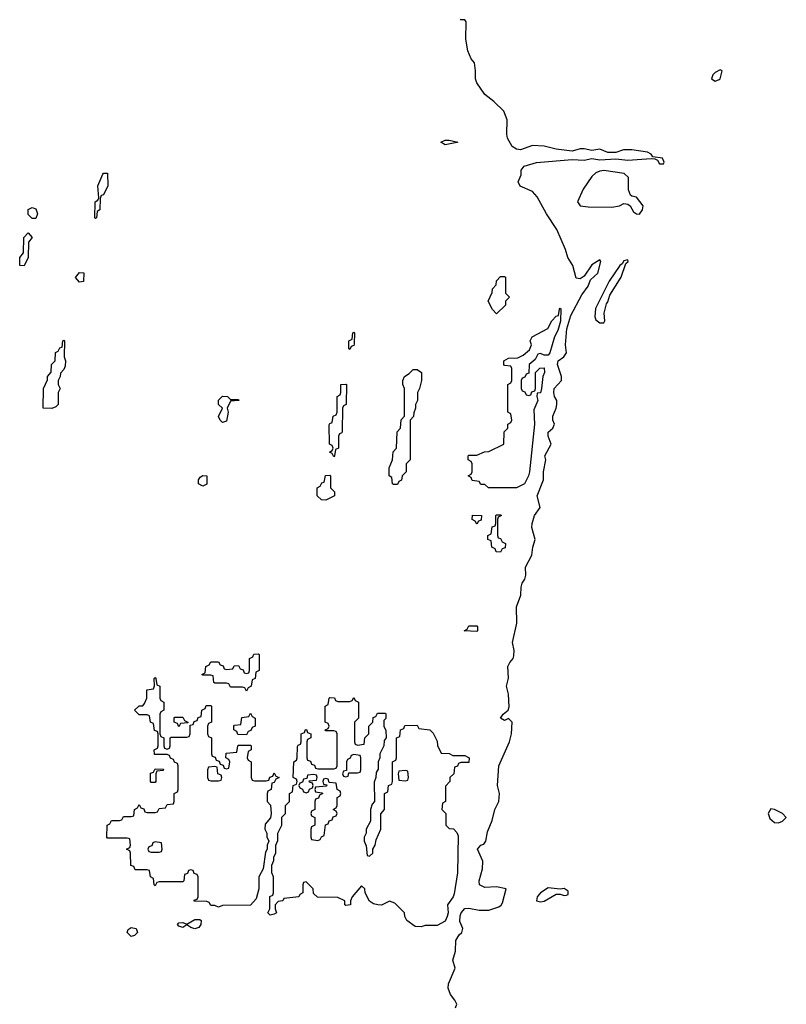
# Model space of a CAD drawing. Header units: inches. Extents: x 2701622 to 2964296, y 496201 to 720542.
# Tile 129 of 256: x 2793708 to 2797569, y 651148 to 656107. Entities that reach past the tile are written whole.
import ezdxf

# ---------------------------------------------------------------- set-up
doc = ezdxf.new("R2010")
doc.units = ezdxf.units.IN
doc.header["$MEASUREMENT"] = 0
doc.layers.add('C7695', color=7, linetype='Continuous')

msp = doc.modelspace()

# ---------------------------------------------------------------- linework, layer by layer
at = {"layer": 'C7695', "color": 4, "elevation": 4}
msp.add_lwpolyline([(2795902, 651130), (2795908.7, 651150), (2795899, 651170), (2795877.1, 651197.1), (2795865.7, 651230), (2795867.6, 651252.4), (2795901.2, 651330), (2795889.5, 651370), (2795903.3, 651416.7), (2795903.6, 651470), (2795921.3, 651498.7), (2795934, 651510), (2795939.3, 651530), (2795925.1, 651565.1), (2795926.2, 651593.8), (2795932, 651610), (2795950, 651630.6), (2795970, 651632.7), (2796022, 651622), (2796070, 651623.1), (2796120.4, 651639.6), (2796132.7, 651647.3), (2796140.1, 651659.9), (2796158, 651730), (2796110, 651739.3), (2796050, 651737.2), (2796024, 651750), (2796021.2, 651770), (2796039, 651830), (2796041.2, 651870), (2796014, 651930), (2796030, 651950.8), (2796044.7, 651955.3), (2796055.3, 651970), (2796063.2, 652016.8), (2796086.6, 652073.4), (2796101.2, 652130), (2796121.2, 652170), (2796124, 652210), (2796114, 652250), (2796121.2, 652350), (2796174, 652470), (2796184, 652510), (2796188, 652570), (2796170, 652588), (2796150, 652578), (2796129.3, 652590), (2796142, 652610), (2796168, 652630), (2796173.6, 652646.4), (2796169.4, 652710), (2796159.5, 652750), (2796169.6, 652790.4), (2796166.9, 652850), (2796175.6, 652870), (2796192.7, 652890), (2796196.2, 652903.8), (2796197.6, 652930), (2796189.7, 652970), (2796211.7, 653068.3), (2796209.6, 653150), (2796231.3, 653208.7), (2796233.3, 653250), (2796238.7, 653270), (2796251.8, 653290), (2796257.6, 653310), (2796255.6, 653350), (2796287, 653410), (2796292.7, 653450), (2796304.5, 653490), (2796287.3, 653550), (2796289.5, 653569.5), (2796300.7, 653610), (2796329.6, 653650), (2796314.5, 653710), (2796346.6, 653790), (2796346, 653830), (2796357.2, 653890), (2796353.2, 653910), (2796385.2, 653970), (2796369.6, 654009.6), (2796369.5, 654030), (2796393.2, 654050), (2796401.2, 654070), (2796392.7, 654090), (2796392.3, 654110), (2796409.3, 654150), (2796412.7, 654170), (2796412.3, 654190), (2796402, 654210), (2796398.4, 654230), (2796399.5, 654250), (2796437.2, 654290), (2796437.2, 654310), (2796417.2, 654370), (2796419, 654390), (2796448, 654410), (2796462, 654430), (2796457.2, 654470), (2796464, 654550), (2796483.3, 654616.7), (2796538.9, 654721.1), (2796570, 654764.7), (2796582.7, 654797.3), (2796619, 654830), (2796634, 654890), (2796630, 654898), (2796590, 654873.2), (2796550, 654815.3), (2796530, 654802), (2796510, 654806), (2796494, 654870), (2796469, 654910), (2796457.2, 654950), (2796413.2, 655050), (2796361.2, 655130), (2796314.8, 655214.8), (2796290, 655242), (2796228.9, 655268.9), (2796218, 655290), (2796233.6, 655326.4), (2796234, 655350), (2796248.7, 655370), (2796310, 655388), (2796490, 655402.6), (2796550, 655400.3), (2796590, 655408.2), (2796630, 655401.6), (2796710, 655406.4), (2796770, 655400.4), (2796887.9, 655407.9), (2796906.8, 655406.8), (2796919.8, 655399.8), (2796930, 655382), (2796950, 655382), (2796954, 655390), (2796946, 655410), (2796896.4, 655416.4), (2796888.7, 655430), (2796870, 655439.3), (2796790, 655452.6), (2796749, 655451), (2796710, 655438), (2796670, 655438), (2796630, 655455.6), (2796590, 655449.2), (2796550, 655457.6), (2796530, 655456.9), (2796490, 655445.1), (2796410, 655454.7), (2796350, 655469.7), (2796290, 655474.3), (2796230, 655452.4), (2796210, 655455.1), (2796187.8, 655467.8), (2796165.1, 655510), (2796160.7, 655530), (2796162.7, 655602.7), (2796146.3, 655646.3), (2796095.6, 655695.6), (2796049.7, 655729.7), (2796009.4, 655790), (2796002.7, 655810), (2796004, 655850), (2795998, 655890), (2795982, 655910), (2795964, 655950), (2795955.3, 656010), (2795956.4, 656096.4), (2795950, 656106), (2795930, 656106), (2795926, 656110)], dxfattribs=at)
for points in [[(2797235.3, 655855.3), (2797210, 655842), (2797198, 655830), (2797192, 655810), (2797210, 655798), (2797230, 655806), (2797235.3, 655810), (2797246, 655850)], [(2795850, 655477.2), (2795829.2, 655490), (2795850, 655500.7), (2795870, 655500.7), (2795914, 655490), (2795910, 655489.4)], [(2794090, 655106), (2794086, 655110), (2794088, 655190), (2794102, 655198), (2794106, 655210), (2794102, 655270), (2794126, 655330), (2794130, 655334), (2794150, 655334), (2794152, 655270), (2794130, 655226), (2794118, 655222), (2794112.7, 655207.3), (2794112, 655150), (2794098, 655142), (2794094, 655110)], [(2796650, 655347.3), (2796630, 655345.1), (2796610, 655335.6), (2796590, 655317), (2796546.3, 655253.7), (2796517.1, 655190), (2796530.4, 655170.4), (2796570, 655165.3), (2796690, 655163.1), (2796728, 655170), (2796750, 655181), (2796770, 655178), (2796782, 655170), (2796799.6, 655139.6), (2796814, 655130), (2796830, 655127.3), (2796844, 655150), (2796848, 655170), (2796814, 655214), (2796790, 655218), (2796784, 655224), (2796773.2, 655250), (2796773.2, 655313.2), (2796752, 655332)], [(2793770, 655106), (2793750, 655126), (2793750, 655152), (2793770, 655162), (2793790, 655154), (2793798, 655130), (2793790, 655106)], [(2793730, 654868), (2793708.7, 654868.7), (2793708, 654910), (2793727.3, 654932.7), (2793728.9, 655011.1), (2793750, 655034), (2793771.3, 655010), (2793752.7, 654987.3), (2793751.3, 654910)], [(2796770, 654898), (2796750, 654893.2), (2796742.8, 654877.2), (2796730, 654868.7), (2796677.3, 654790), (2796607, 654653), (2796603.8, 654610), (2796610, 654596), (2796630, 654580.5), (2796650, 654581), (2796654.5, 654590), (2796651.3, 654630), (2796663, 654677), (2796670, 654686.8), (2796679.6, 654720.4), (2796737, 654810), (2796760.2, 654879.8), (2796772.7, 654890)], [(2794010, 654786), (2793988.7, 654808.7), (2794010, 654834), (2794031.6, 654831.6), (2794030, 654788)], [(2796110, 654626), (2796088.4, 654648.4), (2796068, 654690), (2796087.3, 654732.7), (2796088.4, 654751.6), (2796107.3, 654772.7), (2796108.4, 654791.6), (2796130, 654814), (2796150, 654814), (2796154, 654810), (2796154, 654730), (2796174, 654710), (2796154, 654690), (2796154, 654670)], [(2796350, 654418), (2796330, 654426), (2796318, 654422), (2796303.6, 654396.4), (2796274, 654370), (2796272.7, 654327.3), (2796258, 654322), (2796252.7, 654307.3), (2796238, 654302), (2796234, 654290), (2796234, 654250), (2796238, 654238), (2796252.7, 654232.7), (2796258, 654218), (2796270, 654214), (2796282, 654218), (2796287.3, 654232.7), (2796302, 654238), (2796306, 654250), (2796306, 654330), (2796327.3, 654352.7), (2796350, 654354), (2796351, 654330), (2796342, 654310), (2796336, 654250), (2796330, 654228), (2796314, 654226), (2796312, 654210), (2796318, 654190), (2796296.9, 654143.1), (2796301, 654070), (2796275.5, 653830), (2796270.4, 653809.6), (2796250.4, 653769.6), (2796210, 653749.4), (2796069, 653749), (2796050, 653766), (2796030, 653766), (2796022, 653782), (2795987.3, 653787.3), (2795982, 653802), (2795966, 653810), (2795982, 653818), (2795986, 653830), (2795986, 653870), (2795982, 653882), (2795966, 653890), (2795966, 653910), (2795970, 653914), (2796010, 653914), (2796048.4, 653931.6), (2796070, 653932), (2796146, 653970), (2796148.4, 654031.6), (2796166, 654050), (2796166, 654070), (2796182, 654078), (2796186, 654090), (2796182, 654122), (2796166, 654130), (2796166, 654270), (2796182, 654278), (2796186, 654290), (2796186, 654350), (2796182, 654362), (2796150, 654366), (2796146, 654370), (2796146, 654390), (2796170, 654402), (2796216.4, 654403.6), (2796243.1, 654416.9), (2796275.3, 654444.7), (2796286, 654470), (2796278, 654490), (2796288, 654510), (2796368.4, 654551.6), (2796388, 654590), (2796410, 654614), (2796422, 654618), (2796426, 654650), (2796430, 654654), (2796434, 654650), (2796431, 654589), (2796418, 654542), (2796401, 654510), (2796378, 654430), (2796370, 654418)], [(2795370, 654446), (2795366, 654450), (2795366, 654490), (2795382, 654498), (2795386, 654530), (2795390, 654534), (2795394, 654530), (2795392.7, 654472.7), (2795390, 654466), (2795378, 654462)], [(2793870, 654148.7), (2793826, 654150), (2793828, 654250), (2793847.3, 654292.7), (2793848, 654310), (2793867.3, 654332.7), (2793868, 654370), (2793886, 654390), (2793888.4, 654431.6), (2793902, 654438), (2793910, 654454), (2793922, 654458), (2793926, 654490), (2793930, 654494), (2793934, 654490), (2793932, 654410), (2793938, 654390), (2793936.9, 654363.1), (2793930, 654346), (2793912.7, 654327.3), (2793912, 654310), (2793902, 654290), (2793902, 654270), (2793911.3, 654250), (2793902, 654230), (2793902, 654170), (2793890, 654158)], [(2795590, 653766), (2795586, 653770), (2795582, 653802), (2795568, 653810), (2795568, 653850), (2795586, 653890), (2795588.4, 653931.6), (2795606, 653950), (2795608.4, 654031.6), (2795626, 654050), (2795628.4, 654091.6), (2795646, 654110), (2795646, 654250), (2795638, 654270), (2795638, 654290), (2795646, 654310), (2795670, 654324.7), (2795690, 654346), (2795710, 654344.7), (2795731.3, 654330), (2795732, 654290), (2795722, 654250), (2795712, 654230), (2795712, 654190), (2795702, 654170), (2795702, 654150), (2795692.7, 654127.3), (2795691.6, 654108.4), (2795674, 654090), (2795674, 653890), (2795654, 653870), (2795654, 653830), (2795634, 653810), (2795631.6, 653788.4), (2795618, 653782), (2795610, 653766)], [(2795290, 653906), (2795282, 653922), (2795268, 653930), (2795282, 653938), (2795286, 653950), (2795282, 653962), (2795268, 653970), (2795267.3, 654067.3), (2795270, 654074), (2795282, 654078), (2795286, 654110), (2795302, 654118), (2795306, 654130), (2795306, 654210), (2795322, 654218), (2795326, 654230), (2795326, 654270), (2795350, 654272), (2795354, 654270), (2795352, 654170), (2795338, 654162), (2795334, 654150), (2795332.7, 654032.7), (2795330, 654026), (2795318, 654022), (2795314, 654010), (2795314, 653950), (2795298, 653942), (2795294, 653910)], [(2794770, 654194), (2794810, 654194), (2794812, 654190), (2794770, 654186), (2794752, 654150), (2794758, 654130), (2794750, 654086), (2794730, 654078), (2794718, 654090), (2794709.1, 654109.1), (2794728.7, 654150), (2794708.7, 654170), (2794709.1, 654190.9), (2794730, 654211), (2794754, 654210)], [(2794630, 653758), (2794609, 653769), (2794609, 653790), (2794616.4, 653803.6), (2794630, 653811.3), (2794650.8, 653810.8), (2794650, 653768)], [(2795250, 653688), (2795228.4, 653688.4), (2795206, 653710), (2795206, 653750), (2795222, 653758), (2795230, 653774), (2795242, 653778), (2795248, 653812), (2795270, 653814), (2795274, 653810), (2795274, 653750), (2795294, 653730), (2795294, 653710)], [(2796130, 653426), (2796107.3, 653427.3), (2796102, 653442), (2796086, 653450), (2796082, 653482), (2796066, 653490), (2796066, 653510), (2796082, 653518), (2796087.3, 653552.7), (2796102, 653558), (2796106, 653570), (2796106, 653610), (2796110, 653614), (2796130, 653614), (2796134, 653610), (2796118, 653602), (2796114, 653590), (2796114, 653510), (2796118, 653498), (2796130, 653494), (2796138, 653478), (2796154, 653470), (2796152.7, 653447.3), (2796138, 653442)], [(2796010, 653566), (2796002, 653582), (2795986, 653590), (2795988, 653612), (2796034, 653610), (2796032.7, 653587.3), (2796018, 653582)], [(2796010, 653026), (2795946, 653030), (2795962, 653038), (2795970, 653054), (2796010, 653054), (2796014, 653050), (2796014, 653030)], [(2794850, 652726), (2794842, 652742), (2794830, 652746), (2794770, 652746), (2794762, 652762), (2794750, 652766), (2794690, 652766), (2794686, 652770), (2794682, 652802), (2794670, 652806), (2794630, 652806), (2794626, 652810), (2794642, 652818), (2794646, 652850), (2794662, 652858), (2794670, 652874), (2794710, 652874), (2794718, 652858), (2794732.7, 652852.7), (2794738, 652838), (2794750, 652834), (2794782, 652838), (2794787.3, 652852.7), (2794810, 652854), (2794818, 652838), (2794832.7, 652832.7), (2794838, 652818), (2794850, 652814), (2794862, 652818), (2794866, 652830), (2794866, 652890), (2794882, 652898), (2794887.3, 652912.7), (2794910, 652914), (2794914, 652910), (2794914, 652830), (2794898, 652822), (2794894, 652790), (2794878, 652782), (2794874, 652750), (2794858, 652742)], [(2794450, 652434), (2794462, 652438), (2794466, 652450), (2794466, 652490), (2794470, 652494), (2794550, 652494), (2794562, 652498), (2794566, 652510), (2794566, 652554), (2794582, 652558), (2794587.3, 652572.7), (2794602, 652578), (2794607.3, 652592.7), (2794622, 652598), (2794626, 652630), (2794642, 652638), (2794647.3, 652652.7), (2794670, 652654), (2794674, 652650), (2794674, 652570), (2794658, 652562), (2794654, 652550), (2794654, 652510), (2794658, 652498), (2794674, 652490), (2794674, 652410), (2794678, 652398), (2794692.7, 652392.7), (2794698, 652378), (2794712.7, 652372.7), (2794718, 652358), (2794732.7, 652352.7), (2794738, 652338), (2794750, 652334), (2794762, 652338), (2794766, 652370), (2794762, 652382), (2794746, 652390), (2794747.3, 652412.7), (2794802, 652418), (2794806, 652450), (2794810, 652454), (2794870, 652454), (2794874, 652450), (2794874, 652430), (2794858, 652422), (2794854, 652390), (2794858, 652378), (2794874, 652370), (2794874, 652290), (2794878, 652278), (2794890, 652274), (2794950, 652274), (2794962, 652278), (2794967.3, 652292.7), (2794982, 652298), (2794990, 652314), (2794998, 652298), (2795014, 652290), (2794998, 652282), (2794990, 652266), (2794978, 652262), (2794974, 652230), (2794958, 652222), (2794954, 652210), (2794954, 652170), (2794971.6, 652151.6), (2794974, 652110), (2794971.6, 652088.4), (2794943.6, 652056.4), (2794942, 652030), (2794952, 652010), (2794952.7, 651992.7), (2794962, 651970), (2794954, 651950), (2794954, 651930), (2794945.4, 651914.6), (2794934, 651830), (2794912, 651790), (2794912, 651730), (2794899.6, 651680.4), (2794870, 651648), (2794730, 651646), (2794710, 651638), (2794690, 651646), (2794670, 651646), (2794662, 651662), (2794650, 651666), (2794587.3, 651667.3), (2794587.3, 651672.7), (2794602, 651678), (2794606, 651690), (2794606, 651790), (2794602, 651802), (2794587.3, 651807.3), (2794582, 651822), (2794570, 651826), (2794558, 651822), (2794552.7, 651807.3), (2794538, 651802), (2794534, 651770), (2794530, 651766), (2794410, 651766), (2794398, 651762), (2794390, 651746), (2794386, 651750), (2794382, 651782), (2794366, 651790), (2794362, 651822), (2794350, 651826), (2794290, 651826), (2794282, 651842), (2794267.3, 651847.3), (2794266, 651910), (2794262, 651922), (2794246, 651930), (2794262, 651938), (2794266, 651950), (2794262, 651982), (2794250, 651986), (2794150, 651986), (2794146, 651990), (2794148.7, 652050), (2794162, 652058), (2794170, 652074), (2794210, 652074), (2794222, 652078), (2794230, 652094), (2794270, 652094), (2794282, 652098), (2794286, 652130), (2794302, 652138), (2794310, 652154), (2794318, 652138), (2794332.7, 652132.7), (2794338, 652118), (2794350, 652114), (2794390, 652114), (2794402, 652118), (2794410, 652134), (2794442, 652138), (2794450, 652154), (2794482, 652158), (2794486, 652170), (2794486, 652210), (2794502, 652218), (2794506, 652230), (2794506, 652350), (2794502, 652362), (2794487.3, 652367.3), (2794482, 652382), (2794467.3, 652387.3), (2794462, 652402), (2794450, 652406), (2794387.3, 652407.3), (2794386, 652430), (2794402, 652438), (2794406, 652450), (2794406, 652510), (2794402, 652522), (2794387.3, 652527.3), (2794382, 652562), (2794366, 652570), (2794362, 652602), (2794350, 652606), (2794310, 652606), (2794286, 652630), (2794309.1, 652650.9), (2794328, 652652), (2794336.4, 652663.6), (2794348.7, 652690), (2794348.4, 652731.6), (2794382, 652738), (2794387.3, 652752.7), (2794386, 652790), (2794390, 652794), (2794394, 652790), (2794398, 652758), (2794414, 652750), (2794414, 652690), (2794418, 652678), (2794434, 652670), (2794434, 652630), (2794418, 652622), (2794414, 652610), (2794414, 652510), (2794418, 652498), (2794434, 652490), (2794434, 652450), (2794438, 652438)], [(2795410, 652454), (2795442, 652458), (2795446, 652490), (2795466, 652510), (2795466, 652550), (2795486, 652570), (2795487.3, 652592.7), (2795502, 652598), (2795510, 652614), (2795550, 652614), (2795552, 652610), (2795551.6, 652588.4), (2795542, 652578), (2795542, 652550), (2795552.7, 652527.3), (2795554, 652490), (2795543.6, 652476.4), (2795542, 652450), (2795522, 652410), (2795522, 652390), (2795514, 652370), (2795512.7, 652332.7), (2795503.6, 652316.4), (2795502, 652290), (2795492.7, 652267.3), (2795494, 652170), (2795483.6, 652156.4), (2795474, 652130), (2795474, 652070), (2795452, 652030), (2795452, 652010), (2795442, 651990), (2795442, 651970), (2795452.7, 651947.3), (2795458, 651898), (2795470, 651894), (2795486, 651910), (2795486, 651930), (2795498, 651950), (2795503.1, 651976.9), (2795526, 652030), (2795527.3, 652107.3), (2795546, 652130), (2795546, 652210), (2795562, 652218), (2795566, 652250), (2795582, 652258), (2795586, 652270), (2795586, 652370), (2795602, 652378), (2795606, 652390), (2795606, 652490), (2795622, 652498), (2795626, 652530), (2795642, 652538), (2795647.3, 652552.7), (2795710, 652554), (2795718, 652538), (2795774, 652530), (2795790, 652514), (2795810, 652474), (2795811.3, 652451.3), (2795830, 652414), (2795871.1, 652411.1), (2795890, 652402), (2795950, 652402), (2795972, 652390), (2795970, 652366), (2795930, 652366), (2795918, 652362), (2795912.7, 652347.3), (2795898, 652342), (2795894, 652310), (2795874, 652290), (2795874, 652270), (2795852.7, 652247.3), (2795852, 652170), (2795838, 652162), (2795834, 652130), (2795854, 652110), (2795854, 652050), (2795870, 652034), (2795892.7, 652032.7), (2795910, 652014), (2795916.9, 651996.9), (2795912.7, 651810), (2795895.9, 651704.1), (2795890.6, 651689.4), (2795862, 651650), (2795866, 651610), (2795861, 651590), (2795850, 651568), (2795810, 651546), (2795750, 651546), (2795730, 651538), (2795700.4, 651540.4), (2795658, 651570), (2795648, 651590), (2795646, 651610), (2795598, 651658), (2795570, 651668), (2795530, 651648), (2795511.3, 651648.7), (2795490, 651655.3), (2795470, 651668.7), (2795448, 651710), (2795446, 651730), (2795430, 651746), (2795382, 651690), (2795374, 651670), (2795374, 651650), (2795350, 651646), (2795346, 651650), (2795346, 651670), (2795310, 651686), (2795208.4, 651688.4), (2795187.3, 651707.3), (2795186, 651730), (2795150, 651766), (2795138, 651762), (2795134, 651750), (2795134, 651710), (2795118, 651702), (2795114, 651690), (2795038, 651682), (2795034, 651670), (2795010, 651666), (2794994, 651650), (2794994, 651630), (2795002, 651610), (2794990, 651602), (2794970, 651598), (2794958, 651610), (2794968, 651630), (2794968.4, 651691.6), (2794982, 651698), (2794986, 651710), (2794986, 651790), (2794978, 651810), (2794978, 651850), (2794987.3, 651872.7), (2794988.4, 651891.6), (2794998, 651910), (2794998, 651950), (2795007.3, 651972.7), (2795008, 652010), (2795028, 652050), (2795028.4, 652091.6), (2795046, 652110), (2795046, 652150), (2795066, 652170), (2795066, 652210), (2795082, 652218), (2795086, 652250), (2795102, 652258), (2795106, 652270), (2795102, 652282), (2795086, 652290), (2795088, 652370), (2795102, 652378), (2795106, 652390), (2795107.3, 652447.3), (2795110, 652454), (2795122, 652458), (2795126, 652470), (2795126, 652510), (2795142, 652518), (2795147.3, 652532.7), (2795152.7, 652532.7), (2795158, 652518), (2795174, 652510), (2795174, 652490), (2795158, 652482), (2795154, 652470), (2795154, 652390), (2795158, 652378), (2795172.7, 652372.7), (2795178, 652358), (2795192.7, 652352.7), (2795198, 652338), (2795210, 652334), (2795290, 652334), (2795302, 652338), (2795306, 652350), (2795306, 652510), (2795302, 652522), (2795290, 652526), (2795250, 652526), (2795246, 652530), (2795262, 652538), (2795266, 652550), (2795262, 652562), (2795246, 652570), (2795246, 652650), (2795262, 652658), (2795266, 652690), (2795270, 652694), (2795292.7, 652692.7), (2795298, 652678), (2795310, 652674), (2795370, 652674), (2795382, 652678), (2795390, 652694), (2795398, 652678), (2795414, 652670), (2795414, 652590), (2795394, 652570), (2795394, 652470), (2795398, 652458)], [(2794510, 652546), (2794502, 652562), (2794486, 652570), (2794486, 652590), (2794490, 652594), (2794530, 652594), (2794538, 652578), (2794554, 652570), (2794554, 652566), (2794518, 652562)], [(2794850, 652506), (2794807.3, 652507.3), (2794802, 652522), (2794786, 652530), (2794786, 652550), (2794790, 652554), (2794822, 652558), (2794827.3, 652592.7), (2794862, 652598), (2794870, 652614), (2794878, 652598), (2794894, 652590), (2794894, 652550), (2794878, 652542), (2794872.7, 652527.3), (2794858, 652522)], [(2795390, 652406), (2795378, 652402), (2795372.7, 652387.3), (2795358, 652382), (2795354, 652370), (2795354, 652326), (2795338, 652322), (2795334, 652310), (2795338, 652298), (2795350, 652294), (2795362, 652298), (2795366, 652314), (2795410, 652314), (2795422, 652318), (2795426, 652330), (2795426, 652390), (2795422, 652402)], [(2794370, 652266), (2794366, 652270), (2794367.3, 652312.7), (2794382, 652318), (2794390, 652334), (2794432.7, 652332.7), (2794430, 652326), (2794398, 652322), (2794394, 652310), (2794394, 652270), (2794390, 652266)], [(2794690, 652346), (2794658, 652342), (2794654, 652330), (2794654, 652290), (2794658, 652278), (2794670, 652274), (2794710, 652274), (2794722, 652278), (2794726, 652290), (2794722, 652302), (2794706, 652310), (2794702, 652342)], [(2795650, 652326), (2795618, 652322), (2795614, 652310), (2795618, 652278), (2795650, 652274), (2795662, 652278), (2795666, 652290), (2795662, 652322)], [(2795190, 652306), (2795158, 652302), (2795154, 652286), (2795138, 652282), (2795132.7, 652267.3), (2795118, 652262), (2795114, 652250), (2795118, 652238), (2795132.7, 652232.7), (2795138, 652218), (2795150, 652214), (2795162, 652218), (2795167.3, 652232.7), (2795182, 652238), (2795186, 652250), (2795182, 652262), (2795167.3, 652267.3), (2795166, 652274), (2795202, 652278), (2795206, 652290), (2795202, 652302)], [(2795250, 652286), (2795238, 652282), (2795234, 652270), (2795238, 652258), (2795254, 652254), (2795252.7, 652247.3), (2795198, 652242), (2795194, 652230), (2795198, 652218), (2795230, 652214), (2795234, 652210), (2795218, 652202), (2795212.7, 652187.3), (2795198, 652182), (2795194, 652170), (2795194, 652130), (2795178, 652122), (2795174, 652110), (2795178, 652098), (2795194, 652090), (2795194, 652050), (2795178, 652042), (2795174, 652030), (2795174, 651990), (2795178, 651978), (2795210, 651974), (2795222, 651978), (2795227.3, 651992.7), (2795242, 651998), (2795247.3, 652052.7), (2795262, 652058), (2795267.3, 652072.7), (2795282, 652078), (2795287.3, 652092.7), (2795302, 652098), (2795306, 652110), (2795302, 652122), (2795286, 652130), (2795302, 652138), (2795306, 652150), (2795306, 652190), (2795322, 652198), (2795326, 652210), (2795322, 652222), (2795306, 652230), (2795302, 652262), (2795266, 652266), (2795262, 652282)], [(2797490, 652133.2), (2797477.1, 652110), (2797485.1, 652085.1), (2797510, 652064.9), (2797530, 652062.8), (2797549.3, 652070.7), (2797568.7, 652090), (2797549, 652110), (2797510, 652129.4)], [(2794390, 651966), (2794378, 651962), (2794372.7, 651947.3), (2794358, 651942), (2794354, 651930), (2794358, 651918), (2794370, 651914), (2794410, 651914), (2794422, 651918), (2794426, 651930), (2794422, 651962)], [(2796370, 651734.5), (2796330.8, 651710), (2796314, 651690), (2796311.3, 651670), (2796330, 651664.4), (2796350, 651668.5), (2796410, 651702.8), (2796430, 651702.8), (2796450, 651696), (2796462, 651698), (2796470, 651702), (2796470, 651718), (2796450, 651732.3), (2796430, 651728)], [(2794270, 651489.3), (2794249, 651510), (2794254.6, 651525.4), (2794270, 651534.8), (2794294, 651530), (2794302, 651510), (2794285.4, 651494.6)], [(2794590, 651529.3), (2794570, 651535.3), (2794550, 651548), (2794530, 651535.3), (2794510, 651542), (2794502, 651550), (2794510, 651558), (2794530, 651561), (2794550, 651552), (2794590, 651576), (2794614.8, 651574.8), (2794622, 651570), (2794621, 651550), (2794610, 651535.3)]]:
    msp.add_lwpolyline(points, close=True, dxfattribs=at)

doc.saveas('drawing.dxf')
